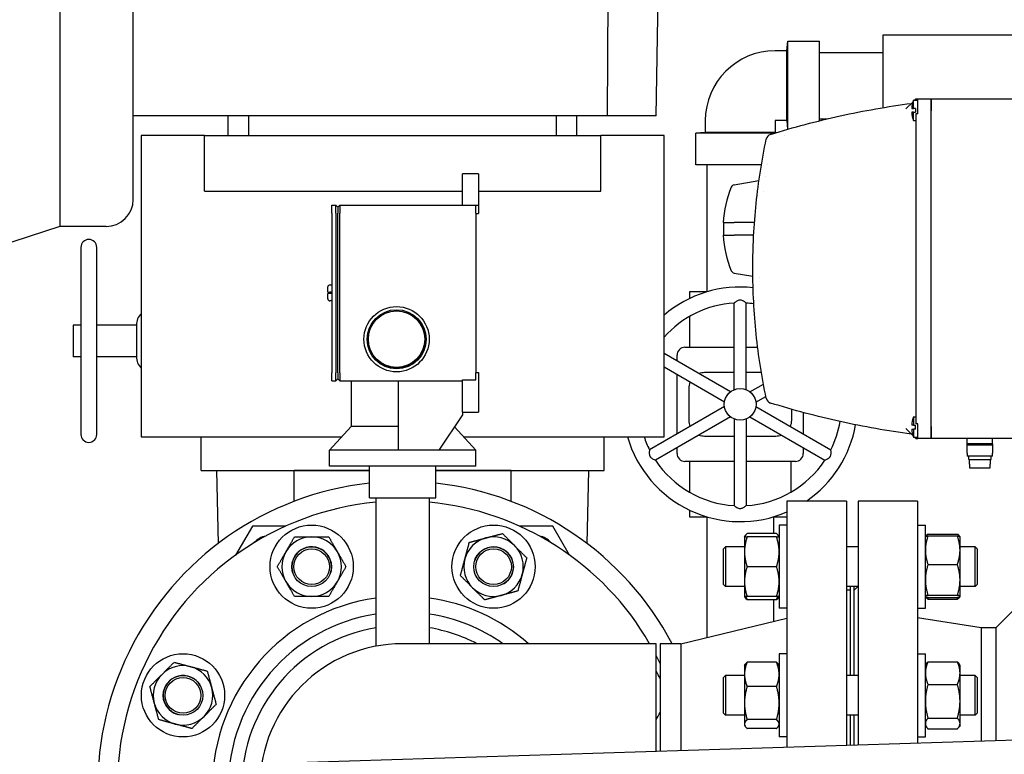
# Model space of a CAD drawing. Header units: inches. Extents: x 24 to 1128, y -69 to 748.
# Tile 244 of 256: x 370 to 385, y 191 to 203. Entities that reach past the tile are written whole.
import ezdxf

# ---------------------------------------------------------------- set-up
doc = ezdxf.new("R2010")
doc.units = ezdxf.units.IN
doc.header["$LTSCALE"] = 32
doc.header["$MEASUREMENT"] = 0
doc.layers.add('Visible (ANSI)', color=7, linetype='Continuous', lineweight=30)

msp = doc.modelspace()

# ---------------------------------------------------------------- linework, layer by layer
at = {"layer": 'Visible (ANSI)'}
for p, q in [((370.24963, 208.43017), (370.24963, 199.68717)), ((371.40563, 200.11617), (371.40563, 208.00117)), ((378.88665, 201.43267), (378.90563, 204.05867)), ((379.6568, 201.43267), (379.70263, 204.05867)), ((381.71713, 202.45967), (381.73113, 202.60917)), ((381.73113, 201.22116), (381.73113, 202.60917)), ((381.73113, 202.60917), (382.23113, 202.60917)), ((382.23113, 201.35515), (382.23113, 202.60917)), ((383.23113, 202.70742), (383.23113, 201.56189)), ((386.76581, 202.70742), (383.23113, 202.70742)), ((381.71713, 202.45967), (381.53213, 202.45967)), ((381.71713, 201.35767), (381.71713, 202.45967)), ((382.23113, 202.43367), (383.23113, 202.43367)), ((383.70485, 201.65065), (383.59692, 201.54272)), ((383.71361, 201.54941), (383.71361, 201.67941)), ((383.71361, 201.67941), (383.78361, 201.67941)), ((383.75361, 201.69941), (383.73361, 201.67941)), ((383.75361, 201.69941), (383.78361, 201.69941)), ((383.75361, 201.69941), (383.75361, 201.67941)), ((383.78361, 201.69941), (383.99361, 201.69941)), ((383.78361, 201.51191), (383.78361, 201.69941)), ((383.99361, 201.51191), (383.99361, 201.69941)), ((383.99361, 201.69941), (385.48361, 201.69941)), ((383.99361, 201.69941), (383.99361, 201.51191)), ((383.68822, 201.54941), (383.71361, 201.54941)), ((383.71361, 201.48941), (383.68822, 201.48941)), ((383.74732, 201.54941), (383.71361, 201.54941)), ((383.71361, 201.48941), (383.74732, 201.48941)), ((383.71361, 201.35941), (383.71361, 201.48941)), ((383.74732, 201.54941), (383.74732, 201.48941)), ((383.78361, 201.46691), (383.78361, 201.51191)), ((383.99361, 196.53191), (383.99361, 201.51191)), ((383.99361, 196.53191), (383.99361, 201.51191)), ((378.88665, 201.43267), (371.40563, 201.43267)), ((372.90563, 201.12067), (372.90563, 201.43267)), ((373.22857, 201.12067), (373.22857, 201.43267)), ((378.08269, 201.12067), (378.08269, 201.43267)), ((378.40563, 201.12067), (378.40563, 201.43267)), ((379.6568, 201.43267), (378.88665, 201.43267)), ((380.43013, 201.35767), (380.43013, 201.17267)), ((381.53213, 201.35767), (381.53213, 201.17267)), ((381.71713, 201.35767), (381.53213, 201.35767)), ((381.71713, 201.35767), (381.72995, 201.22082)), ((382.23113, 201.38367), (382.3488, 201.38367)), ((383.71361, 201.35941), (383.75361, 201.35941)), ((383.78361, 201.46691), (383.75361, 201.46691)), ((383.75361, 201.46691), (383.75361, 196.57691)), ((380.43013, 201.17267), (380.28063, 201.15867)), ((381.53213, 201.17267), (380.43013, 201.17267)), ((381.53213, 201.17267), (381.55901, 201.17015)), ((371.53063, 201.12067), (371.53063, 196.37067)), ((372.53063, 201.12067), (371.53063, 201.12067)), ((372.53063, 201.12067), (378.78063, 201.12067)), ((372.53063, 200.24567), (372.53063, 201.12067)), ((379.78063, 201.12067), (378.78063, 201.12067)), ((378.78063, 200.24567), (378.78063, 201.12067)), ((379.78063, 196.37067), (379.78063, 201.12067)), ((381.5214, 201.15867), (380.28063, 201.15867)), ((380.28063, 200.65867), (380.28063, 201.15867)), ((381.68163, 201.1238), (381.68163, 201.1238)), ((381.31547, 200.65867), (380.28063, 200.65867)), ((380.45613, 200.65867), (380.45613, 198.65867)), ((381.41409, 200.65867), (381.41409, 200.65867)), ((376.85038, 200.52009), (376.60038, 200.52009)), ((376.60038, 200.02509), (376.60038, 200.52009)), ((376.85038, 200.52009), (376.85038, 200.02509)), ((380.88555, 200.34438), (381.27792, 200.41357)), ((381.38594, 200.47691), (381.38594, 200.47691)), ((372.53063, 200.24567), (376.60038, 200.24567)), ((376.85038, 200.24567), (378.78063, 200.24567)), ((381.35361, 200.23413), (381.35361, 200.23413)), ((374.54038, 200.02509), (374.60213, 200.02509)), ((374.54038, 199.90009), (374.54038, 200.02509)), ((374.60213, 200.02509), (374.63338, 199.99384)), ((374.60213, 199.90009), (374.60213, 200.02509)), ((374.63338, 199.99384), (374.66463, 200.02509)), ((374.63338, 199.99384), (374.63338, 199.90009)), ((374.66463, 200.02509), (376.81038, 200.02509)), ((374.66463, 200.02509), (374.66463, 199.90009)), ((376.81038, 200.02509), (376.85038, 200.02509)), ((376.81038, 199.90009), (376.81038, 200.02509)), ((376.85038, 200.02509), (376.85038, 199.89509)), ((374.54038, 199.90009), (374.54038, 197.38009)), ((374.60213, 199.90009), (374.60213, 197.38009)), ((374.63338, 197.38009), (374.63338, 199.90009)), ((374.66463, 197.38009), (374.66463, 199.90009)), ((376.81038, 199.90009), (376.81038, 197.38009)), ((376.81038, 199.89509), (376.85038, 199.89509)), ((370.24963, 199.68717), (368.68763, 199.18467)), ((370.97663, 199.68717), (370.24963, 199.68717)), ((380.71153, 199.74941), (380.8406, 199.74941)), ((380.71861, 199.74941), (380.71861, 199.54941)), ((380.8406, 199.74941), (380.88555, 199.74941)), ((381.20712, 199.74941), (380.88555, 199.74941)), ((380.71153, 199.54941), (380.8406, 199.54941)), ((380.8406, 199.54941), (380.88555, 199.54941)), ((381.19454, 199.54941), (380.88555, 199.54941)), ((370.58063, 199.35917), (370.58063, 196.40917)), ((370.83063, 196.40917), (370.83063, 199.35917)), ((380.88555, 198.95445), (381.18134, 198.90229)), ((381.28155, 198.88462), (381.28156, 198.88462)), ((374.47538, 198.65009), (374.47538, 198.73384)), ((374.54038, 198.76509), (374.50663, 198.76509)), ((374.47538, 198.65009), (374.50663, 198.65009)), ((374.50663, 198.63009), (374.47538, 198.63009)), ((374.47538, 198.54634), (374.47538, 198.63009)), ((374.54038, 198.65009), (374.50663, 198.65009)), ((374.54038, 198.63009), (374.50663, 198.63009)), ((380.45972, 198.65867), (380.18426, 198.65867)), ((380.18426, 198.65867), (380.18426, 198.55325)), ((374.54038, 198.51509), (374.50663, 198.51509)), ((380.88713, 197.11532), (380.88713, 198.48091)), ((381.07513, 197.11532), (381.07513, 198.48091)), ((380.18426, 198.27111), (380.18426, 197.78367)), ((370.45563, 198.13417), (370.45563, 197.63417)), ((370.58063, 198.13417), (370.45563, 198.13417)), ((371.45563, 198.13417), (370.83063, 198.13417)), ((371.45563, 198.13417), (371.45563, 197.63417)), ((380.11004, 197.78367), (380.88713, 197.78367)), ((381.07513, 197.78367), (381.25758, 197.78367)), ((370.58063, 197.63417), (370.45563, 197.63417)), ((371.45563, 197.63417), (370.83063, 197.63417)), ((380.82751, 197.0809), (379.78063, 197.68532)), ((379.98504, 197.56731), (379.98504, 197.65867)), ((380.73351, 196.91809), (379.78063, 197.46824)), ((374.54038, 197.25509), (374.54038, 197.38009)), ((374.60213, 197.25509), (374.60213, 197.38009)), ((374.60213, 197.25509), (374.63338, 197.28634)), ((374.63338, 197.38009), (374.63338, 197.28634)), ((374.63338, 197.28634), (374.66463, 197.25509)), ((374.66463, 197.38009), (374.66463, 197.25509)), ((376.81038, 197.38509), (376.85038, 197.38509)), ((376.81038, 197.27184), (376.81038, 197.38009)), ((376.85038, 197.38509), (376.85038, 196.76009)), ((379.98504, 196.41712), (379.98504, 197.35022)), ((380.88713, 197.38367), (380.41863, 197.38367)), ((381.31572, 197.38367), (381.07513, 197.38367)), ((374.54038, 197.25509), (374.60213, 197.25509)), ((374.66463, 197.25509), (376.60038, 197.25509)), ((374.84313, 197.25509), (374.84313, 196.53509)), ((375.59263, 196.16009), (375.59263, 197.25509)), ((376.60038, 197.27184), (376.81038, 197.27184)), ((376.60038, 196.76009), (376.60038, 197.27184)), ((380.16863, 197.13367), (380.16863, 196.63367)), ((381.13475, 197.0809), (381.34732, 197.20363)), ((381.22875, 196.91809), (381.3854, 197.00853)), ((380.73351, 196.84925), (379.55089, 196.16646)), ((381.22875, 196.84925), (382.41138, 196.16646)), ((376.60063, 196.71616), (376.22563, 196.16009)), ((376.60038, 196.76009), (376.85038, 196.76009)), ((376.60063, 196.76009), (376.60063, 196.71616)), ((380.82751, 196.68644), (379.64489, 196.00364)), ((381.13475, 196.68644), (382.31738, 196.00364)), ((381.79363, 196.63367), (381.79363, 196.80477)), ((381.97723, 196.7541), (381.97723, 196.41712)), ((383.71361, 196.68441), (383.71361, 196.55441)), ((383.71361, 196.68441), (383.75361, 196.68441)), ((374.84313, 196.53509), (374.50063, 196.16009)), ((375.59263, 196.53509), (374.84313, 196.53509)), ((376.47411, 196.52855), (376.81063, 196.16009)), ((380.88713, 196.65201), (380.88713, 195.28643)), ((381.07513, 196.65201), (381.07513, 195.28643)), ((383.71361, 196.55441), (383.68822, 196.55441)), ((383.71361, 196.55441), (383.74732, 196.55441)), ((383.74732, 196.49441), (383.74732, 196.55441)), ((383.78361, 196.57691), (383.75361, 196.57691)), ((383.78361, 196.53191), (383.78361, 196.57691)), ((383.78361, 196.34441), (383.78361, 196.53191)), ((383.99361, 196.34441), (383.99361, 196.53191)), ((383.99361, 196.53191), (383.99361, 196.34441)), ((371.53063, 196.37067), (372.47563, 196.37067)), ((372.47563, 196.37067), (374.69296, 196.37067)), ((372.47563, 195.84067), (372.47563, 196.37067)), ((376.61831, 196.37067), (378.83563, 196.37067)), ((378.83563, 195.84067), (378.83563, 196.37067)), ((378.83563, 196.37067), (379.78063, 196.37067)), ((380.41863, 196.38367), (380.88713, 196.38367)), ((381.07513, 196.38367), (381.54363, 196.38367)), ((383.59692, 196.5011), (383.70485, 196.39317)), ((383.68822, 196.49441), (383.71361, 196.49441)), ((383.71361, 196.49441), (383.71361, 196.36441)), ((383.74732, 196.49441), (383.71361, 196.49441)), ((383.71361, 196.36441), (383.78361, 196.36441)), ((383.73361, 196.36441), (383.75361, 196.34441)), ((383.75361, 196.34441), (383.75361, 196.36441)), ((379.98504, 196.10867), (379.98504, 196.20003)), ((381.97723, 196.20003), (381.97723, 196.10867)), ((383.75361, 196.34441), (383.78361, 196.34441)), ((383.99361, 196.34441), (383.78361, 196.34441)), ((385.48361, 196.34441), (383.99361, 196.34441)), ((384.56361, 196.25841), (384.56361, 196.34441)), ((384.96361, 196.25841), (384.56361, 196.25841)), ((384.56361, 196.24159), (384.56361, 196.25841)), ((384.96361, 196.24159), (384.56361, 196.24159)), ((384.56361, 196.11259), (384.56361, 196.24159)), ((384.96361, 196.25841), (384.96361, 196.34441)), ((384.96361, 196.25841), (384.96361, 196.24159)), ((384.96361, 196.24159), (384.96361, 196.11259)), ((375.59263, 196.16009), (374.50063, 196.16009)), ((374.50063, 195.91009), (374.50063, 196.16009)), ((375.65563, 196.16009), (375.59263, 196.16009)), ((376.22563, 196.16009), (375.65563, 196.16009)), ((376.81063, 196.16009), (376.22563, 196.16009)), ((376.81063, 195.91009), (376.81063, 196.16009)), ((384.56361, 196.11259), (384.56361, 196.06441)), ((384.96361, 196.06441), (384.56361, 196.06441)), ((384.58861, 196.01441), (384.58861, 196.06441)), ((384.93861, 196.01441), (384.93861, 196.06441)), ((384.96361, 196.06441), (384.96361, 196.11259)), ((376.81063, 195.91009), (374.50063, 195.91009)), ((375.13063, 195.41009), (375.13063, 195.91009)), ((376.18063, 195.41009), (376.18063, 195.91009)), ((380.88713, 195.98367), (380.11004, 195.98367)), ((380.18426, 195.98367), (380.18426, 195.49623)), ((381.85223, 195.98367), (381.07513, 195.98367)), ((381.77801, 195.98367), (381.77801, 195.49623)), ((384.58861, 196.01441), (384.93861, 196.01441)), ((384.59861, 195.93941), (384.59861, 196.01441)), ((384.59861, 195.93941), (384.60092, 195.93941)), ((384.60092, 195.93941), (384.60092, 195.88441)), ((384.60092, 195.88441), (384.9263, 195.88441)), ((384.9263, 195.88441), (384.9263, 195.93941)), ((384.9263, 195.93941), (384.92861, 195.93941)), ((384.92861, 195.93941), (384.92861, 196.01441)), ((372.47563, 195.84067), (375.13063, 195.84067)), ((372.71766, 195.84067), (372.74567, 194.68858)), ((375.13063, 195.84067), (373.94563, 195.84067)), ((373.94563, 195.35445), (373.94563, 195.84067)), ((376.18063, 195.84067), (378.83563, 195.84067)), ((377.36563, 195.84067), (376.18063, 195.84067)), ((377.36563, 195.35445), (377.36563, 195.84067)), ((378.5656, 194.68858), (378.59361, 195.84067)), ((375.13063, 195.41009), (376.18063, 195.41009)), ((375.23563, 195.41009), (375.23563, 193.06912)), ((376.07563, 195.41009), (376.07563, 193.10867)), ((381.71813, 195.35867), (381.71813, 191.47758)), ((382.65813, 195.35867), (381.71813, 195.35867)), ((382.65813, 195.35867), (382.65813, 191.50727)), ((382.84063, 195.35867), (382.84063, 191.51303)), ((383.78063, 195.35867), (382.84063, 195.35867)), ((383.78063, 195.35867), (383.78063, 191.54273)), ((380.18426, 195.21409), (380.18426, 195.10867)), ((380.18426, 195.10867), (380.45972, 195.10867)), ((380.45613, 195.10867), (380.45613, 193.20823)), ((381.50255, 195.10867), (381.71813, 195.10867)), ((381.50613, 195.10867), (381.50613, 194.84604)), ((373.28497, 194.96455), (373.02043, 194.50637)), ((373.81397, 194.96455), (373.28497, 194.96455)), ((378.0261, 194.96467), (377.49704, 194.96467)), ((378.2906, 194.50654), (378.0261, 194.96467)), ((381.59613, 194.97947), (381.59613, 193.66697)), ((381.71813, 194.97947), (381.59613, 194.97947)), ((383.78063, 194.97992), (383.90263, 194.97992)), ((383.90263, 193.66742), (383.90263, 194.97992)), ((381.04913, 194.79197), (381.05868, 194.8085)), ((381.55427, 194.84604), (381.091, 194.84604)), ((381.59613, 194.79197), (381.58659, 194.8085)), ((383.90373, 194.79414), (383.9081, 194.80171)), ((383.9445, 194.83654), (384.40777, 194.83654)), ((383.9445, 194.80841), (384.40777, 194.80841)), ((384.44854, 194.79414), (384.44417, 194.80171)), ((381.04913, 194.79197), (381.04913, 194.55759)), ((381.55427, 194.79197), (381.091, 194.79197)), ((383.90263, 194.79242), (383.90316, 194.79334)), ((384.44963, 194.79242), (384.4491, 194.79334)), ((384.44963, 194.58295), (384.44963, 194.79242)), ((380.71813, 194.60442), (380.74943, 194.63572)), ((380.71813, 194.04202), (380.71813, 194.60442)), ((380.74943, 194.63572), (380.74943, 194.01072)), ((381.04913, 194.63572), (380.74943, 194.63572)), ((381.04913, 194.55759), (381.04913, 194.08884)), ((382.84063, 194.63572), (382.65813, 194.63572)), ((384.68683, 194.63572), (384.44963, 194.63572)), ((384.44963, 194.11511), (384.44963, 194.58295)), ((384.68683, 194.01072), (384.68683, 194.63572)), ((384.71813, 194.60442), (384.68683, 194.63572)), ((384.71813, 194.60442), (384.71813, 194.04202)), ((383.9445, 194.35748), (384.40777, 194.35748)), ((381.55427, 194.32322), (381.091, 194.32322)), ((380.71813, 194.04202), (380.74943, 194.01072)), ((381.04913, 194.08884), (381.04913, 193.85447)), ((384.44963, 193.85583), (384.44963, 194.11511)), ((384.71813, 194.04202), (384.68683, 194.01072)), ((381.04913, 194.01072), (380.74943, 194.01072)), ((382.84063, 194.01072), (382.65813, 194.01072)), ((382.71813, 193.95367), (382.65813, 193.95367)), ((382.71813, 194.01072), (382.71813, 192.60623)), ((382.78063, 192.60623), (382.78063, 194.01072)), ((382.78063, 193.95367), (382.83768, 194.01072)), ((383.9445, 193.87274), (384.40777, 193.87274)), ((384.68683, 194.01072), (384.44963, 194.01072)), ((381.04913, 193.85447), (381.05868, 193.83793)), ((381.55427, 193.85447), (381.091, 193.85447)), ((381.55427, 193.8004), (381.091, 193.8004)), ((381.50613, 193.8004), (381.50613, 193.46236)), ((381.59613, 193.85447), (381.58659, 193.83793)), ((383.90263, 193.85492), (383.90316, 193.854)), ((383.90263, 193.85474), (383.9081, 193.84528)), ((383.9445, 193.83893), (384.40777, 193.83893)), ((383.9445, 193.81044), (384.40777, 193.81044)), ((384.44963, 193.85474), (384.44417, 193.84528)), ((384.44963, 193.85492), (384.4491, 193.854)), ((384.44963, 193.85492), (384.44963, 193.85583)), ((384.44963, 193.85474), (384.44963, 193.85492)), ((385.01663, 193.35867), (385.44063, 193.78267)), ((381.71813, 193.66697), (381.59613, 193.66697)), ((383.78063, 193.66742), (383.90263, 193.66742)), ((380.0448, 193.10867), (381.71813, 193.51367)), ((384.78063, 193.35867), (383.78063, 193.51705)), ((384.78063, 193.35867), (384.78063, 191.57431)), ((385.01663, 193.35867), (384.78063, 193.35867)), ((385.01663, 193.35867), (385.01663, 191.58177)), ((379.65563, 193.10867), (375.65563, 193.10867)), ((379.65563, 191.41243), (379.65563, 193.10867)), ((379.71813, 193.10867), (379.71813, 191.4144)), ((380.0448, 193.10867), (379.71813, 193.10867)), ((380.0448, 193.10867), (380.0448, 191.42472)), ((381.59613, 192.94998), (381.59613, 191.63748)), ((381.71813, 192.94998), (381.59613, 192.94998)), ((383.78063, 192.95035), (383.90263, 192.95035)), ((383.90263, 191.63785), (383.90263, 192.95035)), ((381.04913, 192.76248), (381.05868, 192.77902)), ((381.55427, 192.81656), (381.091, 192.81656)), ((381.59613, 192.76248), (381.58659, 192.77902)), ((383.90263, 192.76285), (383.91752, 192.78863)), ((383.9445, 192.82465), (384.40777, 192.82465)), ((384.44963, 192.76285), (384.43475, 192.78863)), ((381.04913, 192.76248), (381.04913, 192.62519)), ((381.04913, 192.62519), (381.04913, 192.17241)), ((384.44963, 192.64561), (384.44963, 192.76285)), ((384.44963, 192.2013), (384.44963, 192.64561)), ((380.71813, 192.57493), (380.74943, 192.60623)), ((380.71813, 192.01253), (380.71813, 192.57493)), ((380.74943, 192.60623), (380.74943, 191.98123)), ((381.04913, 192.60623), (380.74943, 192.60623)), ((382.84063, 192.60623), (382.65813, 192.60623)), ((383.9445, 192.46657), (384.40777, 192.46657)), ((384.68683, 192.60623), (384.44963, 192.60623)), ((384.68683, 191.98123), (384.68683, 192.60623)), ((384.71813, 192.57493), (384.68683, 192.60623)), ((384.71813, 192.57493), (384.71813, 192.01253)), ((381.55427, 192.43382), (381.091, 192.43382)), ((381.04913, 192.17241), (381.04913, 191.84095)), ((384.44963, 191.84978), (384.44963, 192.2013)), ((380.71813, 192.01253), (380.74943, 191.98123)), ((384.71813, 192.01253), (384.68683, 191.98123)), ((381.04913, 191.98123), (380.74943, 191.98123)), ((381.55427, 191.911), (381.091, 191.911)), ((382.84063, 191.98123), (382.65813, 191.98123)), ((382.71813, 191.98123), (382.71813, 191.50916)), ((382.78063, 191.51114), (382.78063, 191.98123)), ((383.9445, 191.93602), (384.40777, 191.93602)), ((384.68683, 191.98123), (384.44963, 191.98123)), ((384.44963, 191.82535), (384.44963, 191.84978)), ((381.04913, 191.84095), (381.04913, 191.82498)), ((381.04913, 191.82498), (381.05868, 191.80845)), ((381.55427, 191.77091), (381.091, 191.77091)), ((381.59613, 191.82498), (381.58659, 191.80845)), ((383.90263, 191.82535), (383.91752, 191.79957)), ((383.9445, 191.76354), (384.40777, 191.76354)), ((384.44963, 191.82535), (384.43475, 191.79957)), ((374.14864, 191.23848), (387.75506, 191.66827)), ((381.71813, 191.63748), (381.59613, 191.63748)), ((383.78063, 191.63785), (383.90263, 191.63785))]:
    msp.add_line(p, q, dxfattribs=at)
for centre, radius in [((375.56038, 197.91009), 0.515), ((375.56038, 197.91009), 0.46547), ((375.56038, 197.91009), 0.4485), ((375.56038, 197.91009), 0.4455), ((380.98113, 196.88367), 0.25), ((374.22057, 194.32322), 0.65625), ((377.0907, 194.32322), 0.65625), ((374.22063, 194.32267), 0.3125), ((374.22063, 194.32267), 0.2812), ((377.09035, 194.32279), 0.3125), ((377.09035, 194.32279), 0.2812), ((372.19108, 192.29373), 0.65625), ((372.19152, 192.29339), 0.3125), ((372.19152, 192.29339), 0.2812)]:
    msp.add_circle(centre, radius, dxfattribs=at)
for centre, radius, start, end in [((381.53213, 201.35767), 1.102, 90, 180), ((384.18732, 201.51941), 0.5, 161.337075, 176.560187), ((384.18732, 201.51941), 0.5, 183.439813, 198.662925), ((381.48934, 201.04406), 0.1, 107.343039, 168.21398), ((382.41968, 199.64941), 1.71107, 157.348023, 176.649553), ((380.89597, 200.28529), 0.06, 100, 157.348023), ((370.97663, 200.11617), 0.429, 270, 0), ((370.70563, 199.35917), 0.125, 0, 180), ((382.41968, 199.64941), 1.71107, 183.350447, 202.651977), ((380.89597, 199.01353), 0.06, 202.651977, 260), ((374.50663, 198.73384), 0.03125, 90, 180), ((380.98113, 196.88367), 1.85, 83.670055, 130.460142), ((374.50663, 198.54634), 0.03125, 180, 270), ((380.98113, 196.88367), 1.6, 93.368066, 138.617455), ((380.98113, 196.88367), 1.6, 82.285957, 86.631934), ((371.70563, 198.13417), 0.25, 134.427004, 180), ((380.11004, 197.65867), 0.125, 90, 180), ((371.70563, 197.63417), 0.25, 180, 225.572996), ((380.41863, 197.13367), 0.25, 90, 110.5819), ((380.41863, 197.13367), 0.25, 156.720461, 180), ((381.48934, 196.99977), 0.1, 191.78602, 252.656961), ((384.18732, 196.52441), 0.5, 161.337075, 176.560187), ((380.41863, 196.63367), 0.25, 180, 203.279539), ((381.54363, 196.63367), 0.25, 336.720461, 0), ((380.98113, 196.88367), 1.85, 304.479952, 349.945803), ((380.98113, 196.88367), 1.6, 333.368066, 350.233813), ((370.70563, 196.40917), 0.125, 180, 0), ((380.98113, 196.88367), 1.85, 196.098965, 293.476842), ((380.98113, 196.88367), 1.6, 198.700726, 206.631934), ((380.41863, 196.63367), 0.25, 249.4181, 270), ((381.54363, 196.63367), 0.25, 270, 290.5819), ((384.18732, 196.52441), 0.5, 183.439813, 198.662925), ((380.11004, 196.10867), 0.125, 180, 270), ((381.85223, 196.10867), 0.125, 270, 0), ((380.98113, 196.88367), 1.6, 213.368066, 266.631934), ((380.98113, 196.88367), 1.6, 273.368066, 326.631934), ((375.65563, 190.85867), 4.81, 96.266181, 211.315518), ((375.65563, 190.85867), 4.81, 27.889994, 83.733819), ((375.65563, 190.85867), 4.5, 95.355401, 213.748989), ((375.65563, 190.85867), 4.5, 30, 84.644599), ((373.55343, 194.49955), 0.3125, 100.511447, 139.491677), ((377.75763, 194.49967), 0.3125, 40.511447, 79.491677), ((374.22057, 194.32322), 0.46875, 90, 150), ((374.22057, 194.32322), 0.46875, 30, 90), ((377.0907, 194.32322), 0.46875, 105, 165), ((377.0907, 194.32322), 0.46875, 45, 105), ((377.0907, 194.32322), 0.46875, 345, 45), ((374.22057, 194.32322), 0.46875, 150, 210), ((374.22057, 194.32322), 0.31271, 344.577207, 208.506666), ((374.22057, 194.32322), 0.46875, 330, 30), ((377.0907, 194.32322), 0.31271, 299.577207, 163.506666), ((377.0907, 194.32322), 0.46875, 165, 225), ((377.0907, 194.32322), 0.46875, 285, 345), ((374.22057, 194.32322), 0.46875, 210, 270), ((374.22057, 194.32322), 0.46875, 270, 330), ((377.0907, 194.32322), 0.46875, 225, 285), ((375.65563, 190.85867), 3, 98.047846, 180), ((375.65563, 190.85867), 3, 48.590378, 81.952154), ((375.65563, 190.85867), 2.75, 98.785009, 180), ((375.65563, 190.85867), 2.75, 54.903199, 81.214991), ((375.65563, 190.85867), 2.53638, 99.531528, 180), ((375.65563, 190.85867), 2.53638, 62.509938, 80.468472), ((375.65563, 190.85867), 2.25, 90, 270), ((375.65563, 190.85867), 4.5, 25.474369, 27.266044), ((372.19108, 192.29373), 0.46875, 135, 195), ((372.19108, 192.29373), 0.46875, 75, 135), ((372.19108, 192.29373), 0.46875, 15, 75), ((379.12018, 192.29373), 0.65625, 24.333213, 35.320927), ((372.19108, 192.29373), 0.31271, 29.577207, 253.506666), ((372.19108, 192.29373), 0.46875, 315, 15), ((372.19108, 192.29373), 0.46875, 195, 255), ((379.12018, 192.29373), 0.65625, 324.679073, 335.666787), ((372.19108, 192.29373), 0.46875, 255, 315)]:
    msp.add_arc(centre, radius, start, end, dxfattribs=at)
for points, knots in [([(381.45953, 201.13951), (381.82296, 201.25301), (382.18999, 201.3505), (382.9313, 201.51382), (383.30559, 201.57964), (383.68361, 201.62941)], [0, 0, 0, 0, 0.0289603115, 0.0289603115, 0.0579206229, 0.0579206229, 0.0579206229, 0.0579206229]), ([(381.39145, 196.97934), (381.32194, 197.31249), (381.26947, 197.64878), (381.19891, 198.32769), (381.18082, 198.6703), (381.18057, 199.10268), (381.18165, 199.18936), (381.18607, 199.36314), (381.18941, 199.44998), (381.20278, 199.70939), (381.21613, 199.88126), (381.26921, 200.3937), (381.32189, 200.73114), (381.39145, 201.06449)], [0.001502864, 0.001502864, 0.001502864, 0.001502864, 0.027643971, 0.027643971, 0.053785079, 0.053785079, 0.060320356, 0.060320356, 0.066855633, 0.066855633, 0.079926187, 0.079926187, 0.106067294, 0.106067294, 0.106067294, 0.106067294]), ([(381.45953, 201.13951), (381.46434, 201.14101), (381.46792, 201.14213), (381.4727, 201.14362), (381.4739, 201.14399), (381.47391, 201.14399)], [0, 0, 0, 0, 0.50164195, 0.50164195, 1, 1, 1, 1]), ([(381.07513, 198.48091), (381.07513, 198.48091), (381.07499, 198.48102), (381.07376, 198.48202), (381.07129, 198.48403), (381.06289, 198.49057), (381.05639, 198.4955), (381.04075, 198.50608), (381.03171, 198.51162), (381.01438, 198.51977), (381.00593, 198.52292), (380.99368, 198.52534), (380.99038, 198.5258), (380.98592, 198.52614), (380.9848, 198.5262), (380.98299, 198.52626), (380.98229, 198.52627), (380.98094, 198.52628), (380.9803, 198.52627), (380.97881, 198.52624), (380.97797, 198.52621), (380.97533, 198.52608), (380.97354, 198.52593), (380.96486, 198.5249), (380.95824, 198.52321), (380.9443, 198.51831), (380.93713, 198.51485), (380.9214, 198.50613), (380.91291, 198.5004), (380.89923, 198.49053), (380.89401, 198.48641), (380.88838, 198.48193), (380.88713, 198.48091), (380.88713, 198.48091)], [0.389406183, 0.389406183, 0.389406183, 0.389406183, 0.411778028, 0.411778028, 0.485387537, 0.485387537, 0.576504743, 0.576504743, 0.668378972, 0.668378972, 0.741598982, 0.741598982, 0.768009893, 0.768009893, 0.776771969, 0.776771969, 0.782237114, 0.782237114, 0.787259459, 0.787259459, 0.793812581, 0.793812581, 0.807799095, 0.807799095, 0.861741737, 0.861741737, 0.927404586, 0.927404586, 1.020119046, 1.020119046, 1.107239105, 1.107239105, 1.171264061, 1.171264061, 1.171264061, 1.171264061]), ([(383.68361, 196.41441), (383.30559, 196.46419), (382.9313, 196.53001), (382.18999, 196.69333), (381.82296, 196.79082), (381.45953, 196.90431)], [0, 0, 0, 0, 0.0289603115, 0.0289603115, 0.0579206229, 0.0579206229, 0.0579206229, 0.0579206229]), ([(379.55089, 196.16646), (379.55088, 196.16646), (379.55086, 196.16628), (379.55061, 196.16471), (379.5501, 196.16157), (379.54864, 196.15103), (379.54761, 196.14293), (379.54628, 196.12409), (379.546, 196.11349), (379.54761, 196.09441), (379.5491, 196.08553), (379.55313, 196.0737), (379.55438, 196.07061), (379.55632, 196.06658), (379.55683, 196.06558), (379.55769, 196.06398), (379.55802, 196.06337), (379.55869, 196.0622), (379.55901, 196.06165), (379.55978, 196.06037), (379.56023, 196.05966), (379.56167, 196.05744), (379.56269, 196.05596), (379.56792, 196.04897), (379.57269, 196.04408), (379.58391, 196.03445), (379.59049, 196.02998), (379.6059, 196.02071), (379.61511, 196.01622), (379.6305, 196.00931), (379.63668, 196.00685), (379.64338, 196.00421), (379.64489, 196.00364), (379.64489, 196.00364)], [0.389406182, 0.389406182, 0.389406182, 0.389406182, 0.411778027, 0.411778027, 0.485387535, 0.485387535, 0.57650474, 0.57650474, 0.668378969, 0.668378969, 0.741598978, 0.741598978, 0.768009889, 0.768009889, 0.776771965, 0.776771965, 0.78223711, 0.78223711, 0.787259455, 0.787259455, 0.793812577, 0.793812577, 0.80779909, 0.80779909, 0.861741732, 0.861741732, 0.92740458, 0.92740458, 1.020119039, 1.020119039, 1.107239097, 1.107239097, 1.171264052, 1.171264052, 1.171264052, 1.171264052]), ([(382.31738, 196.00364), (382.31738, 196.00364), (382.31755, 196.00371), (382.31903, 196.00428), (382.32201, 196.00541), (382.33186, 196.00941), (382.33939, 196.01258), (382.35637, 196.02084), (382.36569, 196.0259), (382.38141, 196.03683), (382.38836, 196.04257), (382.39659, 196.05197), (382.39864, 196.05459), (382.40116, 196.05829), (382.40177, 196.05923), (382.40273, 196.06077), (382.40309, 196.06137), (382.40377, 196.06253), (382.40409, 196.06309), (382.40481, 196.06439), (382.4052, 196.06514), (382.4064, 196.06749), (382.40717, 196.06912), (382.41061, 196.07715), (382.41246, 196.08372), (382.41519, 196.09825), (382.41577, 196.10618), (382.41609, 196.12417), (382.41537, 196.13438), (382.41366, 196.15117), (382.41271, 196.15775), (382.41164, 196.16487), (382.41138, 196.16646), (382.41138, 196.16646)], [0.389406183, 0.389406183, 0.389406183, 0.389406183, 0.411778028, 0.411778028, 0.485387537, 0.485387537, 0.576504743, 0.576504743, 0.668378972, 0.668378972, 0.741598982, 0.741598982, 0.768009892, 0.768009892, 0.776771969, 0.776771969, 0.782237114, 0.782237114, 0.787259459, 0.787259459, 0.79381258, 0.79381258, 0.807799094, 0.807799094, 0.861741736, 0.861741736, 0.927404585, 0.927404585, 1.020119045, 1.020119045, 1.107239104, 1.107239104, 1.17126406, 1.17126406, 1.17126406, 1.17126406]), ([(380.88713, 195.28643), (380.88713, 195.28643), (380.88727, 195.28632), (380.88851, 195.28532), (380.89098, 195.28331), (380.89937, 195.27677), (380.90587, 195.27184), (380.92152, 195.26126), (380.93056, 195.25572), (380.94789, 195.24757), (380.95633, 195.24442), (380.96859, 195.242), (380.97188, 195.24154), (380.97635, 195.2412), (380.97746, 195.24114), (380.97928, 195.24108), (380.97998, 195.24107), (380.98132, 195.24106), (380.98197, 195.24107), (380.98345, 195.24109), (380.9843, 195.24112), (380.98694, 195.24126), (380.98873, 195.24141), (380.9974, 195.24244), (381.00402, 195.24413), (381.01797, 195.24903), (381.02513, 195.25249), (381.04086, 195.26121), (381.04935, 195.26694), (381.06303, 195.27681), (381.06826, 195.28093), (381.07389, 195.28541), (381.07513, 195.28643), (381.07513, 195.28643)], [0.389406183, 0.389406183, 0.389406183, 0.389406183, 0.411778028, 0.411778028, 0.485387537, 0.485387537, 0.576504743, 0.576504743, 0.668378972, 0.668378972, 0.741598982, 0.741598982, 0.768009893, 0.768009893, 0.776771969, 0.776771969, 0.782237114, 0.782237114, 0.787259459, 0.787259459, 0.793812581, 0.793812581, 0.807799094, 0.807799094, 0.861741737, 0.861741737, 0.927404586, 0.927404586, 1.020119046, 1.020119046, 1.107239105, 1.107239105, 1.171264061, 1.171264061, 1.171264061, 1.171264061])]:
    msp.add_open_spline(points, degree=3, knots=knots, dxfattribs=at)
for points, weights in [([(376.96937, 194.776), (377.0907, 194.8085), (377.23079, 194.84604)], [1, 1.0379548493, 1]), ([(377.23079, 194.84604), (377.33334, 194.74349), (377.42215, 194.65467)], [1, 1.0379548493, 1]), ([(381.091, 194.84604), (381.05881, 194.81718), (381.05147, 194.79197)], [1, 1.02892942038, 1.01375847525]), ([(381.5938, 194.79197), (381.58646, 194.81718), (381.55427, 194.84604)], [1.01375847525, 1.02892942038, 1]), ([(383.9445, 194.80841), (383.90263, 194.68758), (383.90263, 194.58295)], [1, 1.0379548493, 1]), ([(383.90316, 194.79334), (383.90721, 194.80034), (383.9445, 194.80841)], [1.00760249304, 1.03366983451, 1]), ([(383.9445, 194.83654), (383.91252, 194.81461), (383.90507, 194.79544)], [1, 1.02873856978, 1.01395672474]), ([(384.4472, 194.79544), (384.43975, 194.81461), (384.40777, 194.83654)], [1.01395672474, 1.02873856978, 1]), ([(384.40777, 194.80841), (384.44506, 194.80034), (384.4491, 194.79334)], [1, 1.03366983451, 1.00760249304]), ([(384.44963, 194.58295), (384.44963, 194.68758), (384.40777, 194.80841)], [1, 1.0379548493, 1]), ([(373.81462, 194.55759), (373.87742, 194.66637), (373.94994, 194.79197)], [1, 1.0379548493, 1]), ([(373.94994, 194.79197), (374.09497, 194.79197), (374.22057, 194.79197)], [1, 1.0379548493, 1]), ([(374.22057, 194.79197), (374.34617, 194.79197), (374.4912, 194.79197)], [1, 1.0379548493, 1]), ([(374.4912, 194.79197), (374.56372, 194.66637), (374.62652, 194.55759)], [1, 1.0379548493, 1]), ([(376.63792, 194.44454), (376.67043, 194.56586), (376.70796, 194.70595)], [1, 1.0379548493, 1]), ([(376.70796, 194.70595), (376.84805, 194.74349), (376.96937, 194.776)], [1, 1.0379548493, 1]), ([(377.42215, 194.65467), (377.51097, 194.56586), (377.61352, 194.46331)], [1, 1.0379548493, 1]), ([(381.04913, 194.79197), (381.04913, 194.79197), (381.091, 194.79197)], [1, 1.0379548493, 1]), ([(381.091, 194.79197), (381.04913, 194.66637), (381.04913, 194.55759)], [1, 1.0379548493, 1]), ([(381.59613, 194.55759), (381.59613, 194.66637), (381.55427, 194.79197)], [1, 1.0379548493, 1]), ([(381.55427, 194.79197), (381.59613, 194.79197), (381.59613, 194.79197)], [1, 1.0379548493, 1]), ([(373.6793, 194.32322), (373.75182, 194.44882), (373.81462, 194.55759)], [1, 1.0379548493, 1]), ([(374.62652, 194.55759), (374.68932, 194.44882), (374.76184, 194.32322)], [1, 1.0379548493, 1]), ([(381.04913, 194.55759), (381.04913, 194.44882), (381.091, 194.32322)], [1, 1.0379548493, 1]), ([(381.55427, 194.32322), (381.59613, 194.44882), (381.59613, 194.55759)], [1, 1.0379548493, 1]), ([(383.90263, 194.58295), (383.90263, 194.47831), (383.9445, 194.35748)], [1, 1.0379548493, 1]), ([(384.40777, 194.35748), (384.44963, 194.47831), (384.44963, 194.58295)], [1, 1.0379548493, 1]), ([(376.56787, 194.18313), (376.60541, 194.32322), (376.63792, 194.44454)], [1, 1.0379548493, 1]), ([(377.61352, 194.46331), (377.57598, 194.32322), (377.54347, 194.2019)], [1, 1.0379548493, 1]), ([(383.9445, 194.35748), (383.90263, 194.2276), (383.90263, 194.11511)], [1, 1.0379548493, 1]), ([(384.44963, 194.11511), (384.44963, 194.2276), (384.40777, 194.35748)], [1, 1.0379548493, 1]), ([(373.81462, 194.08884), (373.75182, 194.19762), (373.6793, 194.32322)], [1, 1.0379548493, 1]), ([(374.76184, 194.32322), (374.68932, 194.19762), (374.62652, 194.08884)], [1, 1.0379548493, 1]), ([(376.75924, 193.99176), (376.67043, 194.08057), (376.56787, 194.18313)], [1, 1.0379548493, 1]), ([(377.54347, 194.2019), (377.51097, 194.08057), (377.47343, 193.94048)], [1, 1.0379548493, 1]), ([(381.091, 194.32322), (381.04913, 194.19762), (381.04913, 194.08884)], [1, 1.0379548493, 1]), ([(381.59613, 194.08884), (381.59613, 194.19762), (381.55427, 194.32322)], [1, 1.0379548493, 1]), ([(373.94994, 193.85447), (373.87742, 193.98007), (373.81462, 194.08884)], [1, 1.0379548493, 1]), ([(374.62652, 194.08884), (374.56372, 193.98007), (374.4912, 193.85447)], [1, 1.0379548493, 1]), ([(381.04913, 194.08884), (381.04913, 193.98007), (381.091, 193.85447)], [1, 1.0379548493, 1]), ([(381.55427, 193.85447), (381.59613, 193.98007), (381.59613, 194.08884)], [1, 1.0379548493, 1]), ([(383.90263, 194.11511), (383.90263, 194.00263), (383.9445, 193.87274)], [1, 1.0379548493, 1]), ([(384.40777, 193.87274), (384.44963, 194.00263), (384.44963, 194.11511)], [1, 1.0379548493, 1]), ([(376.95061, 193.8004), (376.84805, 193.90295), (376.75924, 193.99176)], [1, 1.0379548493, 1]), ([(377.21202, 193.87044), (377.0907, 193.83793), (376.95061, 193.8004)], [1, 1.0379548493, 1]), ([(377.47343, 193.94048), (377.33334, 193.90295), (377.21202, 193.87044)], [1, 1.0379548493, 1]), ([(383.9445, 193.87274), (383.90263, 193.86368), (383.90263, 193.85583)], [1, 1.0379548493, 1]), ([(384.44963, 193.85583), (384.44963, 193.86368), (384.40777, 193.87274)], [1, 1.0379548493, 1]), ([(374.22057, 193.85447), (374.09497, 193.85447), (373.94994, 193.85447)], [1, 1.0379548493, 1]), ([(374.4912, 193.85447), (374.34617, 193.85447), (374.22057, 193.85447)], [1, 1.0379548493, 1]), ([(381.091, 193.85447), (381.04913, 193.85447), (381.04913, 193.85447)], [1, 1.0379548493, 1]), ([(381.091, 193.8004), (381.06892, 193.82019), (381.05868, 193.83793)], [1, 1.01965956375, 1.01895290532]), ([(381.07143, 193.85447), (381.07961, 193.82831), (381.091, 193.8004)], [1.01477953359, 1.01005189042, 1]), ([(381.59613, 193.85447), (381.59613, 193.85447), (381.55427, 193.85447)], [1, 1.0379548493, 1]), ([(381.55427, 193.8004), (381.56566, 193.82831), (381.57383, 193.85447)], [1, 1.01005189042, 1.01477953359]), ([(381.58659, 193.83793), (381.57634, 193.82019), (381.55427, 193.8004)], [1.01895290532, 1.01965956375, 1]), ([(383.90263, 193.85583), (383.90263, 193.84799), (383.9445, 193.83893)], [1, 1.0379548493, 1]), ([(383.9445, 193.81044), (383.91753, 193.82894), (383.9081, 193.84528)], [1, 1.02412243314, 1.01758255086]), ([(383.93325, 193.84152), (383.93841, 193.82626), (383.9445, 193.81044)], [1.00918921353, 1.00534822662, 1]), ([(384.40777, 193.83893), (384.44963, 193.84799), (384.44963, 193.85583)], [1, 1.0379548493, 1]), ([(384.44417, 193.84528), (384.43473, 193.82894), (384.40777, 193.81044)], [1.01758255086, 1.02412243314, 1]), ([(384.40777, 193.81044), (384.41386, 193.82626), (384.41901, 193.84152)], [1, 1.00534822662, 1.00918921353]), ([(371.85963, 192.62519), (371.94844, 192.714), (372.05099, 192.81656)], [1, 1.0379548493, 1]), ([(372.05099, 192.81656), (372.19108, 192.77902), (372.31241, 192.74651)], [1, 1.0379548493, 1]), ([(381.091, 192.81656), (381.04913, 192.714), (381.04913, 192.62519)], [1, 1.0379548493, 1]), ([(381.05868, 192.77902), (381.06892, 192.79676), (381.091, 192.81656)], [1.01895290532, 1.01965956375, 1]), ([(381.59613, 192.62519), (381.59613, 192.714), (381.55427, 192.81656)], [1, 1.0379548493, 1]), ([(381.55427, 192.81656), (381.57634, 192.79676), (381.58659, 192.77902)], [1, 1.01965956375, 1.01895290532]), ([(383.9445, 192.82465), (383.90263, 192.7287), (383.90263, 192.64561)], [1, 1.0379548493, 1]), ([(383.91752, 192.78863), (383.92745, 192.80582), (383.9445, 192.82465)], [1.01819328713, 1.01511984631, 1]), ([(384.40777, 192.82465), (384.42482, 192.80582), (384.43475, 192.78863)], [1, 1.01511984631, 1.01819328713]), ([(384.44963, 192.64561), (384.44963, 192.7287), (384.40777, 192.82465)], [1, 1.0379548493, 1]), ([(371.66826, 192.43382), (371.77081, 192.53638), (371.85963, 192.62519)], [1, 1.0379548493, 1]), ([(372.31241, 192.74651), (372.43373, 192.714), (372.57382, 192.67647)], [1, 1.0379548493, 1]), ([(372.57382, 192.67647), (372.61135, 192.53638), (372.64386, 192.41505)], [1, 1.0379548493, 1]), ([(381.04913, 192.62519), (381.04913, 192.53638), (381.091, 192.43382)], [1, 1.0379548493, 1]), ([(381.55427, 192.43382), (381.59613, 192.53638), (381.59613, 192.62519)], [1, 1.0379548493, 1]), ([(383.90263, 192.64561), (383.90263, 192.56252), (383.9445, 192.46657)], [1, 1.0379548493, 1]), ([(384.40777, 192.46657), (384.44963, 192.56252), (384.44963, 192.64561)], [1, 1.0379548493, 1]), ([(383.9445, 192.46657), (383.90263, 192.32441), (383.90263, 192.2013)], [1, 1.0379548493, 1]), ([(384.44963, 192.2013), (384.44963, 192.32441), (384.40777, 192.46657)], [1, 1.0379548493, 1]), ([(371.73831, 192.17241), (371.7058, 192.29373), (371.66826, 192.43382)], [1, 1.0379548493, 1]), ([(372.64386, 192.41505), (372.67637, 192.29373), (372.71391, 192.15364)], [1, 1.0379548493, 1]), ([(381.091, 192.43382), (381.04913, 192.29373), (381.04913, 192.17241)], [1, 1.0379548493, 1]), ([(381.59613, 192.17241), (381.59613, 192.29373), (381.55427, 192.43382)], [1, 1.0379548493, 1]), ([(371.80835, 191.911), (371.77081, 192.05109), (371.73831, 192.17241)], [1, 1.0379548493, 1]), ([(372.71391, 192.15364), (372.61135, 192.05109), (372.52254, 191.96228)], [1, 1.0379548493, 1]), ([(381.04913, 192.17241), (381.04913, 192.05109), (381.091, 191.911)], [1, 1.0379548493, 1]), ([(381.55427, 191.911), (381.59613, 192.05109), (381.59613, 192.17241)], [1, 1.0379548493, 1]), ([(383.90263, 192.2013), (383.90263, 192.07818), (383.9445, 191.93602)], [1, 1.0379548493, 1]), ([(384.40777, 191.93602), (384.44963, 192.07818), (384.44963, 192.2013)], [1, 1.0379548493, 1]), ([(372.06976, 191.84095), (371.94844, 191.87346), (371.80835, 191.911)], [1, 1.0379548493, 1]), ([(372.52254, 191.96228), (372.43373, 191.87346), (372.33117, 191.77091)], [1, 1.0379548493, 1]), ([(381.091, 191.911), (381.04913, 191.87346), (381.04913, 191.84095)], [1, 1.0379548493, 1]), ([(381.59613, 191.84095), (381.59613, 191.87346), (381.55427, 191.911)], [1, 1.0379548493, 1]), ([(383.9445, 191.93602), (383.90263, 191.8898), (383.90263, 191.84978)], [1, 1.0379548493, 1]), ([(383.90263, 191.84978), (383.90263, 191.80976), (383.9445, 191.76354)], [1, 1.0379548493, 1]), ([(384.44963, 191.84978), (384.44963, 191.8898), (384.40777, 191.93602)], [1, 1.0379548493, 1]), ([(384.40777, 191.76354), (384.44963, 191.80976), (384.44963, 191.84978)], [1, 1.0379548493, 1]), ([(372.33117, 191.77091), (372.19108, 191.80845), (372.06976, 191.84095)], [1, 1.0379548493, 1]), ([(381.04913, 191.84095), (381.04913, 191.80845), (381.091, 191.77091)], [1, 1.0379548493, 1]), ([(381.55427, 191.77091), (381.59613, 191.80845), (381.59613, 191.84095)], [1, 1.0379548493, 1])]:
    msp.add_rational_spline(points, weights, degree=2, dxfattribs=at)

doc.saveas('drawing.dxf')
